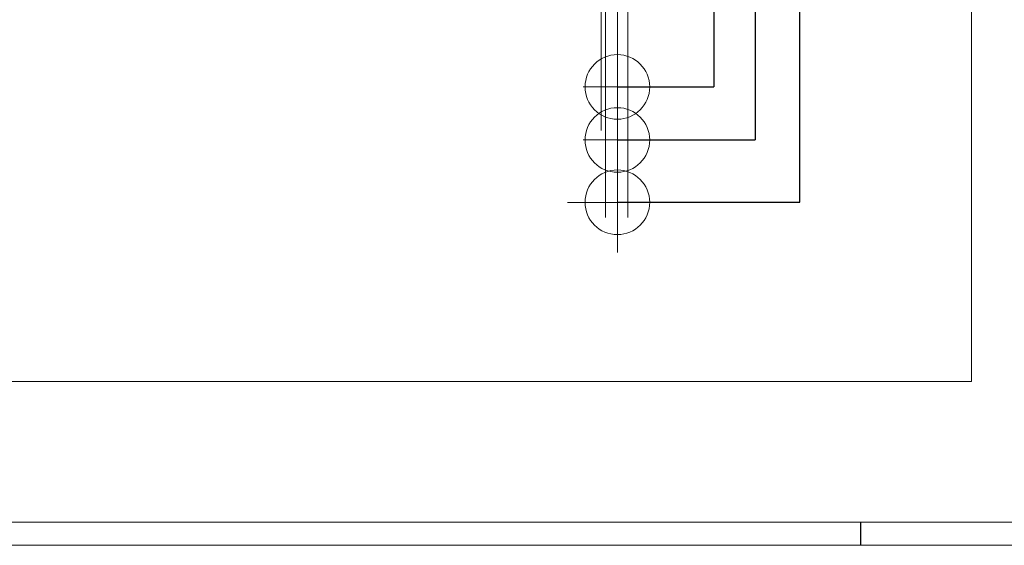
# Model space of a CAD drawing. Extents: x 0 to 59450, y 0 to 42050.
# Tile 123 of 256: x 31336 to 42009, y 0 to 5692. Entities that reach past the tile are written whole.
import ezdxf

# ---------------------------------------------------------------- set-up
doc = ezdxf.new("R2010")
doc.units = 0
doc.header["$LTSCALE"] = 20
doc.header["$MEASUREMENT"] = 0
doc.layers.get('0').update_dxf_attribs({"linetype": 'CONTINUOUS'})
doc.layers.get('Defpoints').update_dxf_attribs({"linetype": 'CONTINUOUS'})
doc.dimstyles.new('DXF001', dxfattribs={"dimtxt": 3.1, "dimasz": 2, "dimexe": 2, "dimexo": 0.8, "dimgap": 0.09, "dimtad": 1, "dimdsep": 46, "dimtxsty": 'STANDARD', "dimcen": 0.09, "dimazin": 2, "dimtfac": 0.645161, "dimtdec": 4, "dimtmove": 0, "dimatfit": 3, "dimfxl": 1, "dimtvp": 0.66129, "dimtolj": 1, "dimtzin": 0, "dimarcsym": 0})

# ---------------------------------------------------------------- blocks, each defined once
blk = doc.blocks.new('_OPEN')
at = {"color": 0, "linetype": 'ByBlock', "lineweight": -2}
for p, q in [((-1, 0.166667), (0, 0)), ((0, 0), (-1, -0.166667)), ((0, 0), (-1, 0))]:
    blk.add_line(p, q, dxfattribs=at)
blk = doc.blocks.new('*D27')
at = {"color": 0, "linetype": 'Continuous', "lineweight": -2}
for p, q in [((37465, 10665), (38862, 10665)), ((38860, 10663), (38860, 4967)), ((37816, 4965), (38862, 4965))]:
    blk.add_line(p, q, dxfattribs=at)
at = {"layer": 'Defpoints', "color": 0, "linetype": 'Continuous'}
for p in [(37464, 10665), (37815, 4965), (38860, 4965)]:
    blk.add_point(p, dxfattribs=at)
at = {"color": 0, "linetype": 'Continuous', "lineweight": -2, "xscale": 2, "yscale": 2, "zscale": 2}
for p, rotation in [((38860, 10665), 90), ((38860, 4965), 270)]:
    blk.add_blockref('_OPEN', p, dxfattribs=dict(at, rotation=rotation))
at = {"color": 0, "linetype": 'Continuous', "lineweight": 13, "insert": (38810, 7981), "char_height": 100, "attachment_point": 5, "rotation": 90}
blk.add_mtext('\\A1;\\A1;5700', dxfattribs=at)
blk = doc.blocks.new('*D28')
at = {"color": 0, "linetype": 'Continuous', "lineweight": -2}
for p, q in [((37465, 11240), (39310, 11240)), ((39308, 11238), (39308, 4392)), ((37816, 4390), (39310, 4390))]:
    blk.add_line(p, q, dxfattribs=at)
at = {"layer": 'Defpoints', "color": 0, "linetype": 'Continuous'}
for p in [(37464, 11240), (37815, 4390), (39308, 4390)]:
    blk.add_point(p, dxfattribs=at)
at = {"color": 0, "linetype": 'Continuous', "lineweight": -2, "xscale": 2, "yscale": 2, "zscale": 2}
for p, rotation in [((39308, 11240), 90), ((39308, 4390), 270)]:
    blk.add_blockref('_OPEN', p, dxfattribs=dict(at, rotation=rotation))
at = {"color": 0, "linetype": 'Continuous', "lineweight": 13, "insert": (39258, 7974), "char_height": 100, "attachment_point": 5, "rotation": 90}
blk.add_mtext('\\A1;\\A1;6850', dxfattribs=at)
blk = doc.blocks.new('*D29')
at = {"color": 0, "linetype": 'Continuous', "lineweight": -2}
for p, q in [((37465, 11915), (39791, 11915)), ((39789, 11913), (39789, 3717)), ((37816, 3715), (39791, 3715))]:
    blk.add_line(p, q, dxfattribs=at)
at = {"layer": 'Defpoints', "color": 0, "linetype": 'Continuous'}
for p in [(37464, 11915), (37815, 3715), (39789, 3715)]:
    blk.add_point(p, dxfattribs=at)
at = {"color": 0, "linetype": 'Continuous', "lineweight": -2, "xscale": 2, "yscale": 2, "zscale": 2}
for p, rotation in [((39789, 11915), 90), ((39789, 3715), 270)]:
    blk.add_blockref('_OPEN', p, dxfattribs=dict(at, rotation=rotation))
at = {"color": 0, "linetype": 'Continuous', "lineweight": 13, "insert": (39739, 7989), "char_height": 100, "attachment_point": 5, "rotation": 90}
blk.add_mtext('\\A1;\\A1;8200', dxfattribs=at)

msp = doc.modelspace()

# ---------------------------------------------------------------- linework, layer by layer
at = {"color": 3, "linetype": 'Continuous', "lineweight": 13}
for p, q in [((41654.545, 1772.816), (41654.545, 15789.58)), ((37639.617, 10858.467), (37639.617, 4491.413)), ((37814.982, 9305.774), (37814.982, 3172.485)), ((37687.385, 6304.202), (37687.385, 3550.578)), ((37927.385, 6311.078), (37927.385, 3550.578)), ((37814.982, 4964.774), (37814.982, 5334.774)), ((37814.982, 4964.774), (37444.982, 4964.774)), ((37814.982, 4964.774), (38184.982, 4964.774)), ((37814.982, 4964.774), (37814.982, 4594.774)), ((37814.982, 4389.774), (37814.982, 4759.774)), ((37814.982, 4389.774), (37444.982, 4389.774)), ((37814.982, 4389.774), (38184.982, 4389.774)), ((37814.982, 4389.774), (37814.982, 4019.774)), ((38412.437, 3713.372), (37275.451, 3713.372)), ((22460.626, 1772.816), (41654.545, 1772.816)), ((59200, 250), (250, 250))]:
    msp.add_line(p, q, dxfattribs=at)
at = {"color": 1, "linetype": 'Continuous'}
msp.add_line((40450, 250), (40450, 0), dxfattribs=at)
at = {"color": 1, "linetype": 'Continuous', "lineweight": 13}
msp.add_line((59450, 0), (0, 0), dxfattribs=at)
at = {"color": 3, "linetype": 'Continuous', "lineweight": 13}
for centre in [(37814.982, 4964.774), (37814.982, 4389.774), (37814.982, 3714.774)]:
    msp.add_circle(centre, 350, dxfattribs=at)

# ---------------------------------------------------------------- dimensions: what is measured, and where the dimension line sits
at = {"linetype": 'Continuous', "lineweight": 13}
for base, p1, p2, text, picture, middle in [((39788.953, 3714.774), (37464.252, 11914.774), (37814.982, 3714.774), '\\A1;8200', '*D29', (39788.953, 7988.674)), ((39308.181, 4389.774), (37464.252, 11239.774), (37814.982, 4389.774), '\\A1;6850', '*D28', (39308.181, 7973.649)), ((38860.044, 4964.774), (37464.252, 10664.774), (37814.982, 4964.774), '\\A1;5700', '*D27', (38860.044, 7981.056))]:
    dim = msp.add_linear_dim(base=base, p1=p1, p2=p2, angle=90, text=text, dimstyle='DXF001', override={"dimtxt": 100, "dimasz": 2, "dimblk1": 'OPEN', "dimblk2": 'OPEN', "dimsah": 1}, dxfattribs=at)
    dim.commit()
    dim.dimension.update_dxf_attribs({"geometry": picture, "text_midpoint": middle, "dimtype": 160})

doc.saveas('drawing.dxf')
